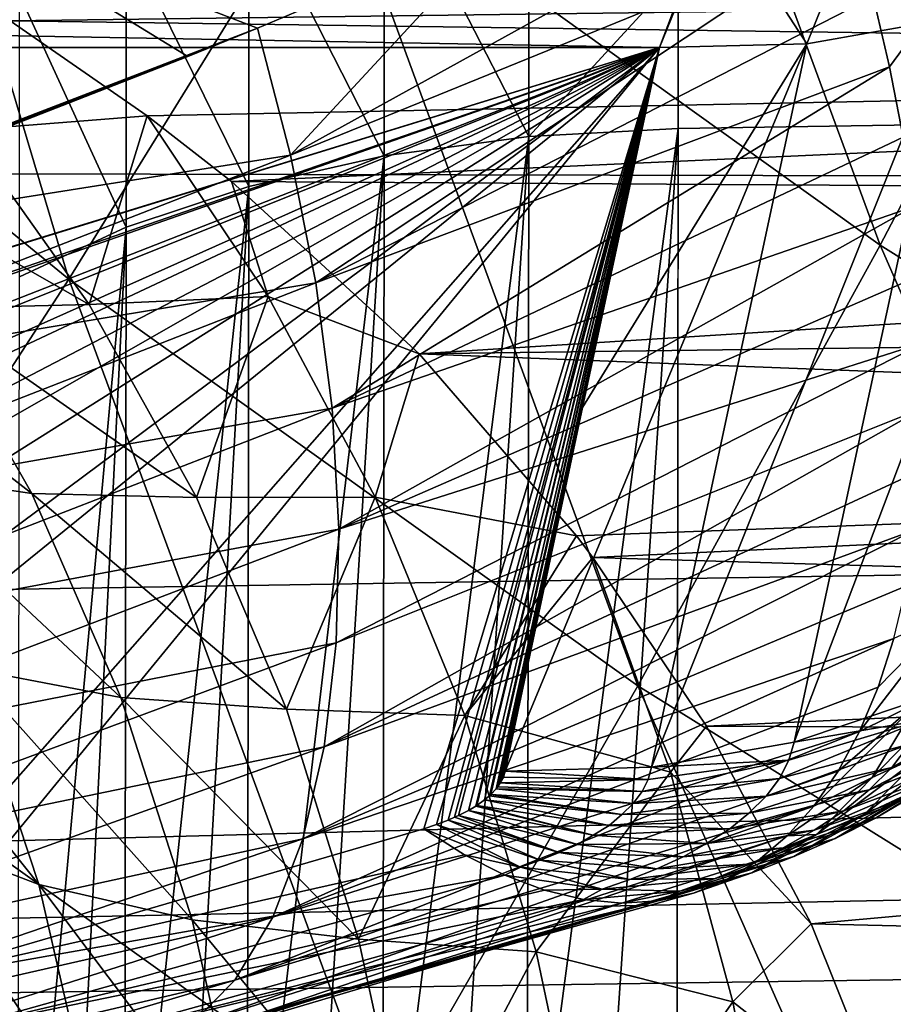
# Model space of a CAD drawing. Header units: metres. Extents: x -109 to 109, y -78 to 121.
# Tile 196 of 256: x -52.57 to -50.63, y 8.35 to 10.54. Entities that reach past the tile are written whole.
import ezdxf

# ---------------------------------------------------------------- set-up
doc = ezdxf.new("R2010")
doc.units = ezdxf.units.M
doc.layers.add('solid_508554_SW0001', color=7, linetype='CONTINUOUS')

msp = doc.modelspace()

# ---------------------------------------------------------------- linework, layer by layer
at = {"layer": 'solid_508554_SW0001'}
for points in [[(-0.811601, 10.081635, 24.166874), (-0.815127, 12.937478, 22.648335), (-81.071564, 11.683409, 20.476221)], [(-52.456753, 9.960698, -28.724512), (-53.650394, 10.935671, -29.1712), (-53.020565, 11.847838, -28.819387)], [(-51.871601, 10.906998, -28.391573), (-52.456753, 9.960698, -28.724512), (-53.020565, 11.847838, -28.819387)], [(-50.655186, 10.035494, -28.001953), (-51.871601, 10.906998, -28.391573), (-51.321945, 11.843488, -27.979855)], [(-50.149426, 11.001461, -27.606758), (-50.655186, 10.035494, -28.001953), (-51.321945, 11.843488, -27.979855)], [(-81.015121, 10.25634, 21.236973), (-0.811601, 10.081635, 24.166874), (-81.071564, 11.683409, 20.476221)], [(-5.068292, 11.014077, 19.894577), (-51.10722, 7.792637, 19.978857), (-51.103764, 10.294737, 18.648643)], [(-5.068292, 11.014077, 19.894577), (-5.06484, 8.512086, 21.224977), (-51.10722, 7.792637, 19.978857)], [(-51.10363, 10.637765, 18.457529), (-5.068292, 11.014077, 19.894577), (-51.103764, 10.294737, 18.648643)], [(-49.376598, 9.237416, -27.652472), (-50.655186, 10.035494, -28.001953), (-50.149426, 11.001461, -27.606758)], [(-51.435627, 10.952029, 18.221085), (-51.435547, 10.277133, 18.61467), (-51.756428, 10.901673, 18.142965)], [(-51.435627, 10.952029, 18.221085), (-51.10363, 10.637765, 18.457529), (-51.435547, 10.277133, 18.61467)], [(-52.456753, 9.960698, -28.724512), (-53.073902, 9.00984, -28.977526), (-53.650394, 10.935671, -29.1712)], [(-51.19318, 9.057698, -28.317583), (-52.456753, 9.960698, -28.724512), (-51.871601, 10.906998, -28.391573)], [(-50.655186, 10.035494, -28.001953), (-51.19318, 9.057698, -28.317583), (-51.871601, 10.906998, -28.391573)], [(-51.756428, 10.901673, 18.142965), (-51.75634, 10.23385, 18.532419), (-52.057285, 10.823354, 18.020901)], [(-50.76379, 10.898637, -24.285776), (-51.489433, 10.748964, -24.680294), (-51.96434, 10.235361, -24.983912)], [(-50.714333, 10.744084, -24.28731), (-50.76379, 10.898637, -24.285776), (-51.96434, 10.235361, -24.983912)], [(-51.756428, 10.901673, 18.142965), (-51.435547, 10.277133, 18.61467), (-51.75634, 10.23385, 18.532419)], [(-52.057285, 10.823354, 18.020901), (-52.057194, 10.166094, 18.40419), (-52.329815, 10.719253, 17.858294)], [(-52.057285, 10.823354, 18.020901), (-51.75634, 10.23385, 18.532419), (-52.057194, 10.166094, 18.40419)], [(-52.192261, 10.454413, -25.066715), (-52.730755, 10.78458, -25.254076), (-52.926022, 10.168427, -25.430393)], [(-52.038189, 10.517206, -24.985332), (-51.489433, 10.748964, -24.680294), (-52.730755, 10.78458, -25.254076)], [(-52.192261, 10.454413, -25.066715), (-52.038189, 10.517206, -24.985332), (-52.730755, 10.78458, -25.254076)], [(-51.017063, 10.789343, -17.698782), (-51.145016, 10.474473, -18.346161), (-51.048538, 10.731322, -17.827412)], [(-50.818165, 10.482836, -18.388145), (-51.145016, 10.474473, -18.346161), (-51.017063, 10.789343, -17.698782)], [(-50.694675, 10.78925, -17.765917), (-50.818165, 10.482836, -18.388145), (-51.017063, 10.789343, -17.698782)], [(-50.694675, 10.78925, -17.765917), (-50.500191, 10.539005, -18.454531), (-50.818165, 10.482836, -18.388145)], [(-62.334946, 10.678636, -17.940193), (-51.048538, 10.731322, -17.827412), (-51.145016, 10.474473, -18.346161)], [(-51.96434, 10.235361, -24.983912), (-51.489433, 10.748964, -24.680294), (-52.038189, 10.517206, -24.985332)], [(-50.714333, 10.744084, -24.28731), (-51.96434, 10.235361, -24.983912), (-51.908375, 9.952354, -24.944017)], [(-50.671154, 10.587969, -24.277376), (-50.714333, 10.744084, -24.28731), (-51.908375, 9.952354, -24.944017)], [(-52.329815, 10.719253, 17.858294), (-52.32972, 10.075755, 18.233557), (-52.566414, 10.592275, 17.659679)], [(-52.329815, 10.719253, 17.858294), (-52.057194, 10.166094, 18.40419), (-52.32972, 10.075755, 18.233557)], [(-52.862724, 10.698884, -9.405608), (-52.587193, 10.53328, -9.069041), (-46.180508, 10.617325, -9.235867)], [(-62.334946, 10.678636, -17.940193), (-51.145016, 10.474473, -18.346161), (-62.905457, 10.474473, -18.346161)], [(-50.199734, 10.641396, -18.54348), (-50.547367, 9.034604, -21.559889), (-50.846489, 8.933115, -21.472343)], [(-50.500191, 10.539005, -18.454531), (-50.199734, 10.641396, -18.54348), (-50.846489, 8.933115, -21.472343)], [(-51.435547, 10.277133, 18.61467), (-51.10363, 10.637765, 18.457529), (-51.103764, 10.294737, 18.648643)], [(-52.587193, 10.53328, -9.069041), (-46.180508, 10.444674, -8.90111), (-46.180508, 10.617325, -9.235867)], [(-52.566414, 10.592275, 17.659679), (-52.32972, 10.075755, 18.233557), (-52.566315, 9.965353, 18.025278)], [(-50.634548, 10.431317, -24.256042), (-50.671154, 10.587969, -24.277376), (-51.908375, 9.952354, -24.944017)], [(-50.535767, 10.566271, -24.194443), (-50.671154, 10.587969, -24.277376), (-50.634548, 10.431317, -24.256042)], [(-50.535767, 10.566271, -24.194443), (-50.634548, 10.431317, -24.256042), (-50.604748, 10.275162, -24.22345)], [(-52.686577, 10.290797, -8.569711), (-52.282623, 10.323087, -8.682467), (-52.587193, 10.53328, -9.069041)], [(-52.587193, 10.53328, -9.069041), (-52.282623, 10.323087, -8.682467), (-46.180508, 10.444674, -8.90111)], [(-50.500191, 10.539005, -18.454531), (-50.846489, 8.933115, -21.472343), (-51.162842, 8.877327, -21.407166)], [(-50.818165, 10.482836, -18.388145), (-50.500191, 10.539005, -18.454531), (-51.162842, 8.877327, -21.407166)], [(-52.038189, 10.517206, -24.985332), (-53.141796, 10.0884, -25.53017), (-53.332195, 10.019284, -25.615635)], [(-51.96434, 10.235361, -24.983912), (-52.038189, 10.517206, -24.985332), (-53.332195, 10.019284, -25.615635)], [(-52.038189, 10.517206, -24.985332), (-52.926022, 10.168427, -25.430393), (-53.141796, 10.0884, -25.53017)], [(-52.192261, 10.454413, -25.066715), (-52.926022, 10.168427, -25.430393), (-52.038189, 10.517206, -24.985332)], [(-62.905457, 10.474473, -18.346161), (-51.145016, 10.474473, -18.346161), (-62.140827, 7.097529, -24.697268)], [(-51.145016, 10.474473, -18.346161), (-62.114265, 7.098094, -24.696205), (-62.140827, 7.097529, -24.697268)], [(-51.145016, 10.474473, -18.346161), (-60.757305, 7.151155, -24.596411), (-62.114265, 7.098094, -24.696205)], [(-51.145016, 10.474473, -18.346161), (-60.635597, 7.158185, -24.583191), (-60.757305, 7.151155, -24.596411)], [(-51.145016, 10.474473, -18.346161), (-59.381523, 7.252183, -24.406406), (-60.635597, 7.158185, -24.583191)], [(-51.145016, 10.474473, -18.346161), (-59.117195, 7.277022, -24.35969), (-59.381523, 7.252183, -24.406406)], [(-51.145016, 10.474473, -18.346161), (-58.025108, 7.398213, -24.131763), (-59.117195, 7.277022, -24.35969)], [(-51.145016, 10.474473, -18.346161), (-57.576786, 7.456668, -24.021826), (-58.025108, 7.398213, -24.131763)], [(-51.145016, 10.474473, -18.346161), (-56.687515, 7.587656, -23.775475), (-57.576786, 7.456668, -24.021826)], [(-51.145016, 10.474473, -18.346161), (-56.008202, 7.701311, -23.56172), (-56.687515, 7.587656, -23.775475)], [(-51.145016, 10.474473, -18.346161), (-55.367638, 7.81949, -23.339458), (-56.008202, 7.701311, -23.56172)], [(-51.145016, 10.474473, -18.346161), (-54.464836, 8.004908, -22.990738), (-55.367638, 7.81949, -23.339458)], [(-51.145016, 10.474473, -18.346161), (-54.08522, 8.089799, -22.831079), (-54.464836, 8.004908, -22.990738)], [(-51.145016, 10.474473, -18.346161), (-53.011921, 8.3539, -22.334377), (-54.08522, 8.089799, -22.831079)], [(-51.145016, 10.474473, -18.346161), (-52.848774, 8.397361, -22.25264), (-53.011921, 8.3539, -22.334377)], [(-51.145016, 10.474473, -18.346161), (-51.668678, 8.740726, -21.606865), (-52.848774, 8.397361, -22.25264)], [(-51.145016, 10.474473, -18.346161), (-51.640118, 8.750361, -21.588743), (-51.668678, 8.740726, -21.606865)], [(-51.145016, 10.474473, -18.346161), (-51.614803, 8.760086, -21.570454), (-51.640118, 8.750361, -21.588743)], [(-51.145016, 10.474473, -18.346161), (-51.600399, 8.766293, -21.558781), (-51.614803, 8.760086, -21.570454)], [(-51.145016, 10.474473, -18.346161), (-51.591473, 8.770394, -21.551065), (-51.600399, 8.766293, -21.558781)], [(-51.145016, 10.474473, -18.346161), (-51.569733, 8.781544, -21.530098), (-51.591473, 8.770394, -21.551065)], [(-51.145016, 10.474473, -18.346161), (-51.553143, 8.79135, -21.511652), (-51.569733, 8.781544, -21.530098)], [(-51.145016, 10.474473, -18.346161), (-51.551277, 8.792547, -21.509403), (-51.553143, 8.79135, -21.511652)], [(-51.145016, 10.474473, -18.346161), (-51.53392, 8.804844, -21.486275), (-51.551277, 8.792547, -21.509403)], [(-51.145016, 10.474473, -18.346161), (-51.522762, 8.814208, -21.468666), (-51.53392, 8.804844, -21.486275)], [(-51.145016, 10.474473, -18.346161), (-51.519997, 8.816791, -21.463808), (-51.522762, 8.814208, -21.468666)], [(-51.145016, 10.474473, -18.346161), (-51.507957, 8.829535, -21.439838), (-51.519997, 8.816791, -21.463808)], [(-51.145016, 10.474473, -18.346161), (-51.50433, 8.834148, -21.431162), (-51.507957, 8.829535, -21.439838)], [(-51.145016, 10.474473, -18.346161), (-51.498779, 8.842453, -21.415545), (-51.50433, 8.834148, -21.431162)], [(-51.498779, 8.842453, -21.415545), (-51.145016, 10.474473, -18.346161), (-51.316654, 9.675315, -19.849157)], [(-50.818165, 10.482836, -18.388145), (-51.487926, 8.868742, -21.366102), (-51.316654, 9.675315, -19.849157)], [(-50.818165, 10.482836, -18.388145), (-51.162842, 8.877327, -21.407166), (-51.487926, 8.868742, -21.366102)], [(-50.818165, 10.482836, -18.388145), (-51.316654, 9.675315, -19.849157), (-51.145016, 10.474473, -18.346161)], [(-52.282623, 10.323087, -8.682467), (-52.095676, 10.177438, -8.436328), (-46.180508, 10.444674, -8.90111)], [(-52.095676, 10.177438, -8.436328), (-46.180508, 10.140516, -8.376395), (-46.180508, 10.444674, -8.90111)], [(-50.634548, 10.431317, -24.256042), (-51.908375, 9.952354, -24.944017), (-51.872398, 9.673806, -24.866989)], [(-50.604748, 10.275162, -24.22345), (-50.634548, 10.431317, -24.256042), (-51.872398, 9.673806, -24.866989)], [(-52.686577, 10.290797, -8.569711), (-52.411919, 9.904253, -7.906864), (-52.282623, 10.323087, -8.682467)], [(-52.411919, 9.904253, -7.906864), (-52.014046, 9.921917, -8.029065), (-52.282623, 10.323087, -8.682467)], [(-52.014046, 9.921917, -8.029065), (-52.095676, 10.177438, -8.436328), (-52.282623, 10.323087, -8.682467)], [(-53.043964, 10.264226, -8.348514), (-52.411919, 9.904253, -7.906864), (-52.686577, 10.290797, -8.569711)], [(-51.439007, 7.775033, 19.944881), (-51.435547, 10.277133, 18.61467), (-51.103764, 10.294737, 18.648643)], [(-51.273914, 7.787093, 19.967995), (-51.439007, 7.775033, 19.944881), (-51.103764, 10.294737, 18.648643)], [(-51.273914, 7.787093, 19.967995), (-51.103764, 10.294737, 18.648643), (-51.10722, 7.792637, 19.978857)], [(-50.581955, 10.12053, -24.179811), (-50.604748, 10.275162, -24.22345), (-51.872398, 9.673806, -24.866989)], [(-51.7598, 7.73175, 19.862633), (-51.75634, 10.23385, 18.532419), (-51.435547, 10.277133, 18.61467)], [(-51.601349, 7.756543, 19.909679), (-51.7598, 7.73175, 19.862633), (-51.435547, 10.277133, 18.61467)], [(-51.439007, 7.775033, 19.944881), (-51.601349, 7.756543, 19.909679), (-51.435547, 10.277133, 18.61467)], [(-81.015121, 10.25634, 21.236973), (-80.958679, 8.829275, 21.997723), (-0.811601, 10.081635, 24.166874)], [(-53.043964, 10.264226, -8.348514), (-52.773857, 9.895538, -7.692765), (-52.411919, 9.904253, -7.906864)], [(-51.96434, 10.235361, -24.983912), (-53.332195, 10.019284, -25.615635), (-53.275677, 9.725404, -25.594242)], [(-51.908375, 9.952354, -24.944017), (-51.96434, 10.235361, -24.983912), (-53.275677, 9.725404, -25.594242)], [(-52.060654, 7.663994, 19.734404), (-52.057194, 10.166094, 18.40419), (-51.75634, 10.23385, 18.532419)], [(-51.913261, 7.700829, 19.804071), (-52.060654, 7.663994, 19.734404), (-51.75634, 10.23385, 18.532419)], [(-51.7598, 7.73175, 19.862633), (-51.913261, 7.700829, 19.804071), (-51.75634, 10.23385, 18.532419)], [(-52.333179, 7.573656, 19.56377), (-52.32972, 10.075755, 18.233557), (-52.057194, 10.166094, 18.40419)], [(-52.200954, 7.621505, 19.654116), (-52.333179, 7.573656, 19.56377), (-52.057194, 10.166094, 18.40419)], [(-52.060654, 7.663994, 19.734404), (-52.200954, 7.621505, 19.654116), (-52.057194, 10.166094, 18.40419)], [(-52.095676, 10.177438, -8.436328), (-51.678848, 9.794945, -7.856762), (-46.180508, 10.140516, -8.376395)], [(-52.014046, 9.921917, -8.029065), (-51.678848, 9.794945, -7.856762), (-52.095676, 10.177438, -8.436328)], [(-51.678848, 9.794945, -7.856762), (-46.180508, 9.867508, -7.960197), (-46.180508, 10.140516, -8.376395)], [(-50.581955, 10.12053, -24.179811), (-51.872398, 9.673806, -24.866989), (-51.857182, 9.405622, -24.754459)], [(-50.566315, 9.968441, -24.125416), (-50.581955, 10.12053, -24.179811), (-51.857182, 9.405622, -24.754459)], [(-80.95623, 7.965292, 22.405956), (-0.811601, 10.081635, 24.166874), (-80.958679, 8.829275, 21.997723)], [(-80.95623, 7.965292, 22.405956), (-1.996922, 9.571567, 24.379238), (-0.811601, 10.081635, 24.166874)], [(-52.569775, 7.463253, 19.35549), (-52.566315, 9.965353, 18.025278), (-52.32972, 10.075755, 18.233557)], [(-52.456406, 7.520782, 19.463995), (-52.569775, 7.463253, 19.35549), (-52.32972, 10.075755, 18.233557)], [(-52.333179, 7.573656, 19.56377), (-52.456406, 7.520782, 19.463995), (-52.32972, 10.075755, 18.233557)], [(-49.865147, 8.230908, -27.952419), (-51.19318, 9.057698, -28.317583), (-50.655186, 10.035494, -28.001953)], [(-49.376598, 9.237416, -27.652472), (-49.865147, 8.230908, -27.952419), (-50.655186, 10.035494, -28.001953)], [(-50.55793, 9.819895, -24.060621), (-50.566315, 9.968441, -24.125416), (-51.857182, 9.405622, -24.754459)], [(-51.908375, 9.952354, -24.944017), (-53.275677, 9.725404, -25.594242), (-53.236221, 9.434872, -25.531336)], [(-51.872398, 9.673806, -24.866989), (-51.908375, 9.952354, -24.944017), (-53.236221, 9.434872, -25.531336)], [(-51.760212, 8.073487, -28.552603), (-53.073902, 9.00984, -28.977526), (-52.456753, 9.960698, -28.724512)], [(-51.19318, 9.057698, -28.317583), (-51.760212, 8.073487, -28.552603), (-52.456753, 9.960698, -28.724512)], [(-53.11311, 9.930164, -7.442012), (-52.538849, 9.484668, -7.065488), (-52.773857, 9.895538, -7.692765)], [(-53.11311, 9.930164, -7.442012), (-52.879551, 9.534754, -6.821437), (-52.538849, 9.484668, -7.065488)], [(-52.411919, 9.904253, -7.906864), (-52.173592, 9.475692, -7.272872), (-52.014046, 9.921917, -8.029065)], [(-52.173592, 9.475692, -7.272872), (-51.776516, 9.47686, -7.399093), (-52.014046, 9.921917, -8.029065)], [(-52.014046, 9.921917, -8.029065), (-51.776516, 9.47686, -7.399093), (-51.678848, 9.794945, -7.856762)], [(-52.773857, 9.895538, -7.692765), (-52.173592, 9.475692, -7.272872), (-52.411919, 9.904253, -7.906864)], [(-52.773857, 9.895538, -7.692765), (-52.538849, 9.484668, -7.065488), (-52.173592, 9.475692, -7.272872)], [(-51.678848, 9.794945, -7.856762), (-46.180508, 9.581637, -7.567882), (-46.180508, 9.867508, -7.960197)], [(-50.55793, 9.819895, -24.060621), (-51.857182, 9.405622, -24.754459), (-51.863041, 9.15349, -24.608814)], [(-50.556862, 9.67587, -23.985853), (-50.55793, 9.819895, -24.060621), (-51.863041, 9.15349, -24.608814)], [(-51.776516, 9.47686, -7.399093), (-51.329426, 9.390942, -7.326863), (-51.678848, 9.794945, -7.856762)], [(-51.678848, 9.794945, -7.856762), (-51.329426, 9.390942, -7.326863), (-46.180508, 9.581637, -7.567882)], [(-51.872398, 9.673806, -24.866989), (-53.236221, 9.434872, -25.531336), (-53.215965, 9.153773, -25.428885)], [(-51.857182, 9.405622, -24.754459), (-51.872398, 9.673806, -24.866989), (-53.215965, 9.153773, -25.428885)], [(-50.556862, 9.67587, -23.985853), (-51.863041, 9.15349, -24.608814), (-51.889858, 8.922757, -24.433144)], [(-50.56311, 9.537314, -23.901604), (-50.556862, 9.67587, -23.985853), (-51.889858, 8.922757, -24.433144)], [(-51.316654, 9.675315, -19.849157), (-51.493687, 8.851908, -21.397762), (-51.498779, 8.842453, -21.415545)], [(-51.316654, 9.675315, -19.849157), (-51.491982, 8.855407, -21.39118), (-51.493687, 8.851908, -21.397762)], [(-51.316654, 9.675315, -19.849157), (-51.487926, 8.868742, -21.366102), (-51.491982, 8.855407, -21.39118)], [(-80.95623, 7.965292, 22.405956), (-3.071951, 9.096338, 24.549137), (-1.996922, 9.571567, 24.379238)], [(-51.329426, 9.390942, -7.326863), (-51.293095, 9.342998, -7.268595), (-46.180508, 9.581637, -7.567882)], [(-51.293095, 9.342998, -7.268595), (-46.180508, 9.190156, -7.088627), (-46.180508, 9.581637, -7.567882)], [(-52.879551, 9.534754, -6.821437), (-52.341187, 9.032261, -6.472996), (-52.538849, 9.484668, -7.065488)], [(-52.879551, 9.534754, -6.821437), (-52.682293, 9.097075, -6.234913), (-52.341187, 9.032261, -6.472996)], [(-50.576641, 9.40514, -23.80843), (-50.56311, 9.537314, -23.901604), (-51.889858, 8.922757, -24.433144)], [(-52.538849, 9.484668, -7.065488), (-51.973724, 9.006031, -6.674019), (-52.173592, 9.475692, -7.272872)], [(-52.538849, 9.484668, -7.065488), (-52.341187, 9.032261, -6.472996), (-51.973724, 9.006031, -6.674019)], [(-52.173592, 9.475692, -7.272872), (-51.973724, 9.006031, -6.674019), (-51.776516, 9.47686, -7.399093)], [(-51.973724, 9.006031, -6.674019), (-51.577675, 8.991954, -6.80369), (-51.776516, 9.47686, -7.399093)], [(-51.776516, 9.47686, -7.399093), (-51.577675, 8.991954, -6.80369), (-51.329426, 9.390942, -7.326863)], [(-51.857182, 9.405622, -24.754459), (-53.215965, 9.153773, -25.428885), (-53.215366, 8.888428, -25.289192)], [(-51.863041, 9.15349, -24.608814), (-51.857182, 9.405622, -24.754459), (-53.215366, 8.888428, -25.289192)], [(-50.576641, 9.40514, -23.80843), (-51.889858, 8.922757, -24.433144), (-51.937057, 8.718314, -24.231173)], [(-50.597359, 9.280218, -23.706944), (-50.576641, 9.40514, -23.80843), (-51.937057, 8.718314, -24.231173)], [(-51.577675, 8.991954, -6.80369), (-51.293095, 9.342998, -7.268595), (-51.329426, 9.390942, -7.326863)], [(-51.577675, 8.991954, -6.80369), (-51.121075, 8.866694, -6.730016), (-51.293095, 9.342998, -7.268595)], [(-51.293095, 9.342998, -7.268595), (-51.041187, 8.968511, -6.842176), (-46.180508, 9.190156, -7.088627)], [(-51.121075, 8.866694, -6.730016), (-51.041187, 8.968511, -6.842176), (-51.293095, 9.342998, -7.268595)], [(-50.62513, 9.16337, -23.597811), (-50.597359, 9.280218, -23.706944), (-51.937057, 8.718314, -24.231173)], [(-50.497238, 9.221624, -23.536613), (-50.659771, 9.055366, -23.481754), (-50.701054, 8.956915, -23.359535)], [(-50.572807, 9.020624, -23.317684), (-50.497238, 9.221624, -23.536613), (-50.701054, 8.956915, -23.359535)], [(-50.497238, 9.221624, -23.536613), (-50.62513, 9.16337, -23.597811), (-50.659771, 9.055366, -23.481754)], [(-52.992569, 9.205413, -5.971849), (-52.523312, 8.617321, -5.688632), (-52.682293, 9.097075, -6.234913)], [(-52.992569, 9.205413, -5.971849), (-52.830643, 8.735079, -5.427644), (-52.523312, 8.617321, -5.688632)], [(-51.041187, 8.968511, -6.842176), (-46.180508, 8.946087, -6.818139), (-46.180508, 9.190156, -7.088627)], [(-50.62513, 9.16337, -23.597811), (-51.937057, 8.718314, -24.231173), (-52.003647, 8.544497, -24.007183)], [(-50.659771, 9.055366, -23.481754), (-50.62513, 9.16337, -23.597811), (-52.003647, 8.544497, -24.007183)], [(-51.863041, 9.15349, -24.608814), (-53.215366, 8.888428, -25.289192), (-53.234436, 8.6448, -25.115396)], [(-51.889858, 8.922757, -24.433144), (-51.863041, 9.15349, -24.608814), (-53.234436, 8.6448, -25.115396)], [(-80.95623, 7.965292, 22.405956), (-80.955582, 7.824362, 22.463324), (-3.071951, 9.096338, 24.549137)], [(-80.955582, 7.824362, 22.463324), (-3.195786, 9.040874, 24.567286), (-3.071951, 9.096338, 24.549137)], [(-52.682293, 9.097075, -6.234913), (-52.182594, 8.538782, -5.92143), (-52.341187, 9.032261, -6.472996)], [(-52.682293, 9.097075, -6.234913), (-52.523312, 8.617321, -5.688632), (-52.182594, 8.538782, -5.92143)], [(-50.448376, 9.081836, -23.253624), (-50.572807, 9.020624, -23.317684), (-50.673496, 8.854776, -23.080202)], [(-50.55682, 8.907522, -23.020525), (-50.448376, 9.081836, -23.253624), (-50.673496, 8.854776, -23.080202)], [(-50.701054, 8.956915, -23.359535), (-50.659771, 9.055366, -23.481754), (-52.003647, 8.544497, -24.007183)], [(-50.379669, 7.216312, -28.171165), (-51.760212, 8.073487, -28.552603), (-51.19318, 9.057698, -28.317583)], [(-49.865147, 8.230908, -27.952419), (-50.379669, 7.216312, -28.171165), (-51.19318, 9.057698, -28.317583)], [(-50.32653, 9.049778, -21.911095), (-50.374313, 8.986001, -22.025808), (-50.629814, 8.876691, -21.854568)], [(-50.590504, 8.928597, -21.760052), (-50.32653, 9.049778, -21.911095), (-50.629814, 8.876691, -21.854568)], [(-80.955582, 7.824362, 22.463324), (-4.398174, 8.494272, 24.728142), (-3.195786, 9.040874, 24.567286)], [(-52.341187, 9.032261, -6.472996), (-51.813873, 8.495978, -6.116372), (-51.973724, 9.006031, -6.674019)], [(-52.341187, 9.032261, -6.472996), (-52.182594, 8.538782, -5.92143), (-51.813873, 8.495978, -6.116372)], [(-50.562897, 8.981774, -21.660767), (-50.846489, 8.933115, -21.472343), (-50.547367, 9.034604, -21.559889)], [(-52.352997, 7.088309, -28.706175), (-53.71946, 8.059702, -29.149654), (-53.073902, 9.00984, -28.977526)], [(-51.760212, 8.073487, -28.552603), (-52.352997, 7.088309, -28.706175), (-53.073902, 9.00984, -28.977526)], [(-51.973724, 9.006031, -6.674019), (-51.813873, 8.495978, -6.116372), (-51.577675, 8.991954, -6.80369)], [(-50.572807, 9.020624, -23.317684), (-50.748707, 8.868668, -23.231958), (-50.802418, 8.791203, -23.099865)], [(-50.673496, 8.854776, -23.080202), (-50.572807, 9.020624, -23.317684), (-50.802418, 8.791203, -23.099865)], [(-50.572807, 9.020624, -23.317684), (-50.701054, 8.956915, -23.359535), (-50.748707, 8.868668, -23.231958)], [(-51.813873, 8.495978, -6.116372), (-51.418896, 8.468057, -6.248593), (-51.577675, 8.991954, -6.80369)], [(-51.577675, 8.991954, -6.80369), (-51.418896, 8.468057, -6.248593), (-51.121075, 8.866694, -6.730016)], [(-50.562897, 8.981774, -21.660767), (-50.590504, 8.928597, -21.760052), (-50.878815, 8.852419, -21.624952)], [(-50.858047, 8.89282, -21.549162), (-50.562897, 8.981774, -21.660767), (-50.878815, 8.852419, -21.624952)], [(-50.858047, 8.89282, -21.549162), (-50.846489, 8.933115, -21.472343), (-50.562897, 8.981774, -21.660767)], [(-50.374313, 8.986001, -22.025808), (-50.434589, 8.924727, -22.132618), (-50.67963, 8.827089, -21.942797)], [(-50.629814, 8.876691, -21.854568), (-50.374313, 8.986001, -22.025808), (-50.67963, 8.827089, -21.942797)], [(-51.121075, 8.866694, -6.730016), (-50.808643, 8.530053, -6.399135), (-51.041187, 8.968511, -6.842176)], [(-51.041187, 8.968511, -6.842176), (-50.808643, 8.530053, -6.399135), (-46.180508, 8.946087, -6.818139)], [(-50.441898, 8.965248, -22.948555), (-50.55682, 8.907522, -23.020525), (-50.690804, 8.772238, -22.775112)], [(-50.586372, 8.82119, -22.709503), (-50.441898, 8.965248, -22.948555), (-50.690804, 8.772238, -22.775112)], [(-50.701054, 8.956915, -23.359535), (-52.003647, 8.544497, -24.007183), (-52.088203, 8.404992, -23.765924)], [(-50.748707, 8.868668, -23.231958), (-50.701054, 8.956915, -23.359535), (-52.088203, 8.404992, -23.765924)], [(-50.808643, 8.530053, -6.399135), (-46.180508, 8.42087, -6.297021), (-46.180508, 8.946087, -6.818139)], [(-51.889858, 8.922757, -24.433144), (-53.234436, 8.6448, -25.115396), (-53.272743, 8.428369, -24.911407)], [(-51.937057, 8.718314, -24.231173), (-51.889858, 8.922757, -24.433144), (-53.272743, 8.428369, -24.911407)], [(-50.858047, 8.89282, -21.549162), (-51.162842, 8.877327, -21.407166), (-50.846489, 8.933115, -21.472343)], [(-50.590504, 8.928597, -21.760052), (-50.629814, 8.876691, -21.854568), (-50.908714, 8.813156, -21.697309)], [(-50.878815, 8.852419, -21.624952), (-50.590504, 8.928597, -21.760052), (-50.908714, 8.813156, -21.697309)], [(-50.434589, 8.924727, -22.132618), (-50.503567, 8.867507, -22.23177), (-50.736156, 8.780851, -22.025331)], [(-50.67963, 8.827089, -21.942797), (-50.434589, 8.924727, -22.132618), (-50.736156, 8.780851, -22.025331)], [(-50.388504, 8.933944, -22.543169), (-50.484188, 8.875739, -22.633463), (-50.666096, 8.764622, -22.398226)], [(-50.58297, 8.813273, -22.31875), (-50.388504, 8.933944, -22.543169), (-50.666096, 8.764622, -22.398226)], [(-50.858047, 8.89282, -21.549162), (-50.878815, 8.852419, -21.624952), (-51.183739, 8.823282, -21.509413)], [(-51.170231, 8.850313, -21.458544), (-50.858047, 8.89282, -21.549162), (-51.183739, 8.823282, -21.509413)], [(-51.170231, 8.850313, -21.458544), (-51.162842, 8.877327, -21.407166), (-50.858047, 8.89282, -21.549162)], [(-50.55682, 8.907522, -23.020525), (-50.673496, 8.854776, -23.080202), (-50.796932, 8.727981, -22.829748)], [(-50.690804, 8.772238, -22.775112), (-50.55682, 8.907522, -23.020525), (-50.796932, 8.727981, -22.829748)], [(-51.170231, 8.850313, -21.458544), (-51.487926, 8.868742, -21.366102), (-51.162842, 8.877327, -21.407166)], [(-50.629814, 8.876691, -21.854568), (-50.67963, 8.827089, -21.942797), (-50.946861, 8.775798, -21.765133)], [(-50.908714, 8.813156, -21.697309), (-50.629814, 8.876691, -21.854568), (-50.946861, 8.775798, -21.765133)], [(-50.484188, 8.875739, -22.633463), (-50.586372, 8.82119, -22.709503), (-50.755684, 8.719476, -22.465044)], [(-50.666096, 8.764622, -22.398226), (-50.484188, 8.875739, -22.633463), (-50.755684, 8.719476, -22.465044)], [(-50.802418, 8.791203, -23.099865), (-50.748707, 8.868668, -23.231958), (-52.088203, 8.404992, -23.765924)], [(-51.491982, 8.855407, -21.39118), (-51.498779, 8.842453, -21.415545), (-51.493687, 8.851908, -21.397762)], [(-51.170231, 8.850313, -21.458544), (-51.498779, 8.842453, -21.415545), (-51.491982, 8.855407, -21.39118)], [(-51.170231, 8.850313, -21.458544), (-51.183739, 8.823282, -21.509413), (-51.498779, 8.842453, -21.415545)], [(-51.170231, 8.850313, -21.458544), (-51.491982, 8.855407, -21.39118), (-51.487926, 8.868742, -21.366102)], [(-51.418896, 8.468057, -6.248593), (-50.982254, 8.356916, -6.225235), (-51.121075, 8.866694, -6.730016)], [(-50.878815, 8.852419, -21.624952), (-50.908714, 8.813156, -21.697309), (-51.203583, 8.797089, -21.55822)], [(-51.183739, 8.823282, -21.509413), (-50.878815, 8.852419, -21.624952), (-51.203583, 8.797089, -21.55822)], [(-51.121075, 8.866694, -6.730016), (-50.982254, 8.356916, -6.225235), (-50.808643, 8.530053, -6.399135)], [(-50.673496, 8.854776, -23.080202), (-50.802418, 8.791203, -23.099865), (-50.861832, 8.725033, -22.964123)], [(-50.796932, 8.727981, -22.829748), (-50.673496, 8.854776, -23.080202), (-50.861832, 8.725033, -22.964123)], [(-50.503567, 8.867507, -22.23177), (-50.58297, 8.813273, -22.31875), (-50.802311, 8.737427, -22.097664)], [(-50.736156, 8.780851, -22.025331), (-50.503567, 8.867507, -22.23177), (-50.802311, 8.737427, -22.097664)], [(-51.203583, 8.797089, -21.55822), (-51.519997, 8.816791, -21.463808), (-51.507957, 8.829535, -21.439838)], [(-51.183739, 8.823282, -21.509413), (-51.507957, 8.829535, -21.439838), (-51.50433, 8.834148, -21.431162)], [(-51.183739, 8.823282, -21.509413), (-51.203583, 8.797089, -21.55822), (-51.507957, 8.829535, -21.439838)], [(-51.183739, 8.823282, -21.509413), (-51.50433, 8.834148, -21.431162), (-51.498779, 8.842453, -21.415545)], [(-50.67963, 8.827089, -21.942797), (-50.736156, 8.780851, -22.025331), (-50.989552, 8.740819, -21.82934)], [(-50.946861, 8.775798, -21.765133), (-50.67963, 8.827089, -21.942797), (-50.989552, 8.740819, -21.82934)], [(-51.257145, 8.748452, -21.648901), (-51.551277, 8.792547, -21.509403), (-51.53392, 8.804844, -21.486275)], [(-51.229229, 8.772206, -21.604313), (-51.53392, 8.804844, -21.486275), (-51.522762, 8.814208, -21.468666)], [(-51.229229, 8.772206, -21.604313), (-51.257145, 8.748452, -21.648901), (-51.53392, 8.804844, -21.486275)], [(-51.229229, 8.772206, -21.604313), (-51.522762, 8.814208, -21.468666), (-51.519997, 8.816791, -21.463808)], [(-51.203583, 8.797089, -21.55822), (-51.229229, 8.772206, -21.604313), (-51.519997, 8.816791, -21.463808)], [(-50.908714, 8.813156, -21.697309), (-50.946861, 8.775798, -21.765133), (-51.229229, 8.772206, -21.604313)], [(-51.203583, 8.797089, -21.55822), (-50.908714, 8.813156, -21.697309), (-51.229229, 8.772206, -21.604313)], [(-50.58297, 8.813273, -22.31875), (-50.666096, 8.764622, -22.398226), (-50.870789, 8.698407, -22.164795)], [(-50.802311, 8.737427, -22.097664), (-50.58297, 8.813273, -22.31875), (-50.870789, 8.698407, -22.164795)], [(-50.586372, 8.82119, -22.709503), (-50.690804, 8.772238, -22.775112), (-50.847092, 8.679247, -22.523306)], [(-50.755684, 8.719476, -22.465044), (-50.586372, 8.82119, -22.709503), (-50.847092, 8.679247, -22.523306)], [(-50.802418, 8.791203, -23.099865), (-52.088203, 8.404992, -23.765924), (-52.188946, 8.302757, -23.512512)], [(-50.861832, 8.725033, -22.964123), (-50.802418, 8.791203, -23.099865), (-52.188946, 8.302757, -23.512512)], [(-51.292591, 8.726794, -21.687979), (-51.569733, 8.781544, -21.530098), (-51.553143, 8.79135, -21.511652)], [(-51.292591, 8.726794, -21.687979), (-51.553143, 8.79135, -21.511652), (-51.551277, 8.792547, -21.509403)], [(-51.257145, 8.748452, -21.648901), (-51.292591, 8.726794, -21.687979), (-51.551277, 8.792547, -21.509403)], [(-51.36837, 8.687943, -21.759359), (-51.614803, 8.760086, -21.570454), (-51.600399, 8.766293, -21.558781)], [(-51.36837, 8.687943, -21.759359), (-51.600399, 8.766293, -21.558781), (-51.591473, 8.770394, -21.551065)], [(-51.327465, 8.706185, -21.72669), (-51.591473, 8.770394, -21.551065), (-51.569733, 8.781544, -21.530098)], [(-51.327465, 8.706185, -21.72669), (-51.36837, 8.687943, -21.759359), (-51.591473, 8.770394, -21.551065)], [(-51.292591, 8.726794, -21.687979), (-51.327465, 8.706185, -21.72669), (-51.569733, 8.781544, -21.530098)], [(-50.946861, 8.775798, -21.765133), (-50.989552, 8.740819, -21.82934), (-51.257145, 8.748452, -21.648901)], [(-51.229229, 8.772206, -21.604313), (-50.946861, 8.775798, -21.765133), (-51.257145, 8.748452, -21.648901)], [(-50.736156, 8.780851, -22.025331), (-50.802311, 8.737427, -22.097664), (-51.040894, 8.708352, -21.885592)], [(-50.989552, 8.740819, -21.82934), (-50.736156, 8.780851, -22.025331), (-51.040894, 8.708352, -21.885592)], [(-50.666096, 8.764622, -22.398226), (-50.755684, 8.719476, -22.465044), (-50.945644, 8.662618, -22.221214)], [(-50.870789, 8.698407, -22.164795), (-50.666096, 8.764622, -22.398226), (-50.945644, 8.662618, -22.221214)], [(-50.690804, 8.772238, -22.775112), (-50.796932, 8.727981, -22.829748), (-50.94022, 8.643218, -22.572212)], [(-50.847092, 8.679247, -22.523306), (-50.690804, 8.772238, -22.775112), (-50.94022, 8.643218, -22.572212)], [(-51.578503, 8.683268, -21.728939), (-52.848774, 8.397361, -22.25264), (-51.668678, 8.740726, -21.606865)], [(-51.453644, 8.655859, -21.817629), (-51.668678, 8.740726, -21.606865), (-51.640118, 8.750361, -21.588743)], [(-51.453644, 8.655859, -21.817629), (-51.578503, 8.683268, -21.728939), (-51.668678, 8.740726, -21.606865)], [(-51.409969, 8.671059, -21.79015), (-51.640118, 8.750361, -21.588743), (-51.614803, 8.760086, -21.570454)], [(-51.409969, 8.671059, -21.79015), (-51.453644, 8.655859, -21.817629), (-51.640118, 8.750361, -21.588743)], [(-51.36837, 8.687943, -21.759359), (-51.409969, 8.671059, -21.79015), (-51.614803, 8.760086, -21.570454)], [(-51.257145, 8.748452, -21.648901), (-50.989552, 8.740819, -21.82934), (-51.292591, 8.726794, -21.687979)], [(-50.989552, 8.740819, -21.82934), (-51.040894, 8.708352, -21.885592), (-51.292591, 8.726794, -21.687979)], [(-51.937057, 8.718314, -24.231173), (-53.272743, 8.428369, -24.911407), (-53.329433, 8.243996, -24.681808)], [(-52.003647, 8.544497, -24.007183), (-51.937057, 8.718314, -24.231173), (-53.329433, 8.243996, -24.681808)], [(-52.830643, 8.735079, -5.427644), (-52.403675, 8.096649, -5.188915), (-52.523312, 8.617321, -5.688632)], [(-52.830643, 8.735079, -5.427644), (-52.708168, 8.222198, -4.929368), (-52.403675, 8.096649, -5.188915)], [(-50.861832, 8.725033, -22.964123), (-52.188946, 8.302757, -23.512512), (-52.303726, 8.23996, -23.252323)], [(-50.926559, 8.670592, -22.825626), (-50.861832, 8.725033, -22.964123), (-52.303726, 8.23996, -23.252323)], [(-51.292591, 8.726794, -21.687979), (-51.040894, 8.708352, -21.885592), (-51.327465, 8.706185, -21.72669)], [(-50.802311, 8.737427, -22.097664), (-50.870789, 8.698407, -22.164795), (-51.093113, 8.678763, -21.939054)], [(-51.040894, 8.708352, -21.885592), (-50.802311, 8.737427, -22.097664), (-51.093113, 8.678763, -21.939054)], [(-50.755684, 8.719476, -22.465044), (-50.847092, 8.679247, -22.523306), (-51.021919, 8.630791, -22.271179)], [(-50.945644, 8.662618, -22.221214), (-50.755684, 8.719476, -22.465044), (-51.021919, 8.630791, -22.271179)], [(-50.796932, 8.727981, -22.829748), (-50.926559, 8.670592, -22.825626), (-50.99617, 8.628239, -22.685289)], [(-50.94022, 8.643218, -22.572212), (-50.796932, 8.727981, -22.829748), (-50.99617, 8.628239, -22.685289)], [(-50.796932, 8.727981, -22.829748), (-50.861832, 8.725033, -22.964123), (-50.926559, 8.670592, -22.825626)], [(-51.327465, 8.706185, -21.72669), (-51.093113, 8.678763, -21.939054), (-51.36837, 8.687943, -21.759359)], [(-51.040894, 8.708352, -21.885592), (-51.093113, 8.678763, -21.939054), (-51.327465, 8.706185, -21.72669)], [(-50.870789, 8.698407, -22.164795), (-50.945644, 8.662618, -22.221214), (-51.151569, 8.65202, -21.984034)], [(-51.093113, 8.678763, -21.939054), (-50.870789, 8.698407, -22.164795), (-51.151569, 8.65202, -21.984034)], [(-51.578503, 8.683268, -21.728939), (-51.488922, 8.637818, -21.856392), (-52.848774, 8.397361, -22.25264)], [(-51.453644, 8.655859, -21.817629), (-51.488922, 8.637818, -21.856392), (-51.578503, 8.683268, -21.728939)], [(-51.36837, 8.687943, -21.759359), (-51.151569, 8.65202, -21.984034), (-51.409969, 8.671059, -21.79015)], [(-51.093113, 8.678763, -21.939054), (-51.151569, 8.65202, -21.984034), (-51.36837, 8.687943, -21.759359)], [(-50.847092, 8.679247, -22.523306), (-50.94022, 8.643218, -22.572212), (-51.099991, 8.602481, -22.313646)], [(-51.021919, 8.630791, -22.271179), (-50.847092, 8.679247, -22.523306), (-51.099991, 8.602481, -22.313646)], [(-50.99617, 8.628239, -22.685289), (-50.926559, 8.670592, -22.825626), (-52.303726, 8.23996, -23.252323)], [(-51.453644, 8.655859, -21.817629), (-51.272484, 8.606728, -22.060131), (-51.488922, 8.637818, -21.856392)], [(-51.409969, 8.671059, -21.79015), (-51.211067, 8.628039, -22.024813), (-51.453644, 8.655859, -21.817629)], [(-51.211067, 8.628039, -22.024813), (-51.272484, 8.606728, -22.060131), (-51.453644, 8.655859, -21.817629)], [(-51.151569, 8.65202, -21.984034), (-51.211067, 8.628039, -22.024813), (-51.409969, 8.671059, -21.79015)], [(-50.945644, 8.662618, -22.221214), (-51.021919, 8.630791, -22.271179), (-51.211067, 8.628039, -22.024813)], [(-51.151569, 8.65202, -21.984034), (-50.945644, 8.662618, -22.221214), (-51.211067, 8.628039, -22.024813)], [(-51.488922, 8.637818, -21.856392), (-52.706825, 8.297179, -22.486265), (-52.848774, 8.397361, -22.25264)], [(-51.488922, 8.637818, -21.856392), (-51.400524, 8.604673, -21.988384), (-52.706825, 8.297179, -22.486265)], [(-51.272484, 8.606728, -22.060131), (-51.400524, 8.604673, -21.988384), (-51.488922, 8.637818, -21.856392)], [(-51.021919, 8.630791, -22.271179), (-51.099991, 8.602481, -22.313646), (-51.272484, 8.606728, -22.060131)], [(-51.211067, 8.628039, -22.024813), (-51.021919, 8.630791, -22.271179), (-51.272484, 8.606728, -22.060131)], [(-50.94022, 8.643218, -22.572212), (-51.07021, 8.598251, -22.544033), (-51.14819, 8.580829, -22.402788)], [(-51.099991, 8.602481, -22.313646), (-50.94022, 8.643218, -22.572212), (-51.14819, 8.580829, -22.402788)], [(-50.94022, 8.643218, -22.572212), (-50.99617, 8.628239, -22.685289), (-51.07021, 8.598251, -22.544033)], [(-52.523312, 8.617321, -5.688632), (-52.063763, 8.005493, -5.416947), (-52.182594, 8.538782, -5.92143)], [(-52.523312, 8.617321, -5.688632), (-52.403675, 8.096649, -5.188915), (-52.063763, 8.005493, -5.416947)], [(-50.99617, 8.628239, -22.685289), (-52.303726, 8.23996, -23.252323), (-52.430122, 8.217932, -22.990871)], [(-51.07021, 8.598251, -22.544033), (-50.99617, 8.628239, -22.685289), (-52.430122, 8.217932, -22.990871)], [(-51.400524, 8.604673, -21.988384), (-51.313892, 8.58405, -22.124046), (-52.706825, 8.297179, -22.486265)], [(-51.14819, 8.580829, -22.402788), (-51.07021, 8.598251, -22.544033), (-52.430122, 8.217932, -22.990871)], [(-51.272484, 8.606728, -22.060131), (-51.313892, 8.58405, -22.124046), (-51.400524, 8.604673, -21.988384)], [(-51.272484, 8.606728, -22.060131), (-51.099991, 8.602481, -22.313646), (-51.313892, 8.58405, -22.124046)], [(-51.099991, 8.602481, -22.313646), (-51.229595, 8.576084, -22.262484), (-51.313892, 8.58405, -22.124046)], [(-51.099991, 8.602481, -22.313646), (-51.14819, 8.580829, -22.402788), (-51.229595, 8.576084, -22.262484)], [(-51.313892, 8.58405, -22.124046), (-52.565445, 8.237141, -22.7337), (-52.706825, 8.297179, -22.486265)], [(-51.313892, 8.58405, -22.124046), (-51.229595, 8.576084, -22.262484), (-52.565445, 8.237141, -22.7337)], [(-51.14819, 8.580829, -22.402788), (-52.430122, 8.217932, -22.990871), (-52.565445, 8.237141, -22.7337)], [(-51.229595, 8.576084, -22.262484), (-51.14819, 8.580829, -22.402788), (-52.565445, 8.237141, -22.7337)], [(-52.003647, 8.544497, -24.007183), (-53.329433, 8.243996, -24.681808), (-53.403225, 8.095829, -24.431763)], [(-52.088203, 8.404992, -23.765924), (-52.003647, 8.544497, -24.007183), (-53.403225, 8.095829, -24.431763)], [(-52.182594, 8.538782, -5.92143), (-51.694458, 7.946932, -5.605938), (-51.813873, 8.495978, -6.116372)], [(-52.182594, 8.538782, -5.92143), (-52.063763, 8.005493, -5.416947), (-51.694458, 7.946932, -5.605938)], [(-50.982254, 8.356916, -6.225235), (-50.627415, 8.07803, -5.995331), (-50.808643, 8.530053, -6.399135)], [(-50.808643, 8.530053, -6.399135), (-50.627415, 8.07803, -5.995331), (-46.180508, 8.42087, -6.297021)], [(-5.062884, 7.88615, 21.518599), (-51.10722, 7.792637, 19.978857), (-5.06484, 8.512086, 21.224977)], [(-80.955582, 7.824362, 22.463324), (-80.950882, 7.052634, 22.735056), (-4.398174, 8.494272, 24.728142)], [(-80.950882, 7.052634, 22.735056), (-5.348796, 8.052253, 24.835123), (-4.398174, 8.494272, 24.728142)], [(-51.813873, 8.495978, -6.116372), (-51.694458, 7.946932, -5.605938), (-51.418896, 8.468057, -6.248593)], [(-51.694458, 7.946932, -5.605938), (-51.3004, 7.906714, -5.739439), (-51.418896, 8.468057, -6.248593)], [(-51.418896, 8.468057, -6.248593), (-51.3004, 7.906714, -5.739439), (-50.982254, 8.356916, -6.225235)], [(-50.627415, 8.07803, -5.995331), (-46.180508, 8.240005, -6.134407), (-46.180508, 8.42087, -6.297021)], [(-52.088203, 8.404992, -23.765924), (-53.403225, 8.095829, -24.431763), (-53.492462, 7.987198, -24.166889)], [(-52.188946, 8.302757, -23.512512), (-52.088203, 8.404992, -23.765924), (-53.492462, 7.987198, -24.166889)], [(-51.3004, 7.906714, -5.739439), (-50.878315, 7.816108, -5.759668), (-50.982254, 8.356916, -6.225235)], [(-50.982254, 8.356916, -6.225235), (-50.878315, 7.816108, -5.759668), (-50.627415, 8.07803, -5.995331)]]:
    msp.add_3dface(points, dxfattribs=at)

doc.saveas('drawing.dxf')
